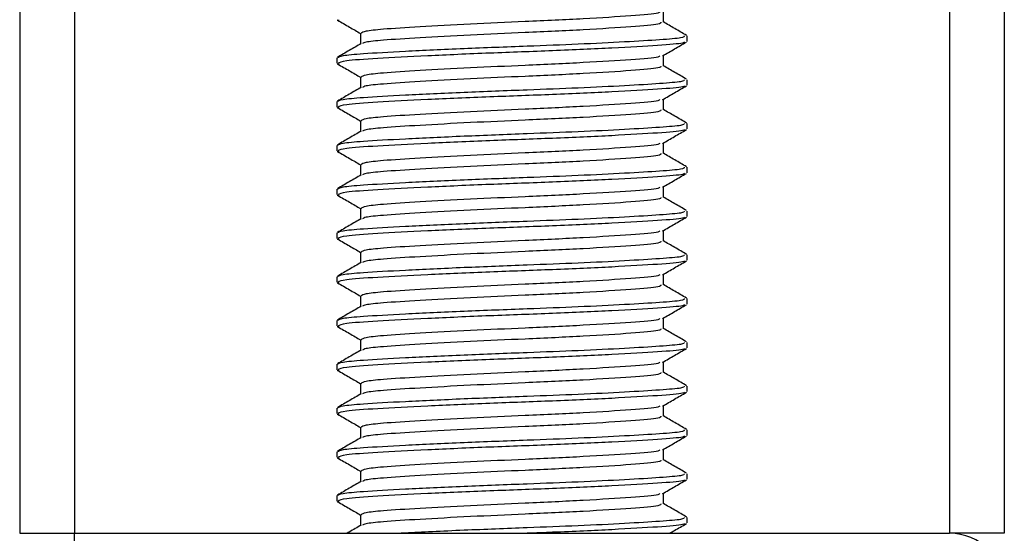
# Model space of a CAD drawing. Header units: millimetres. Extents: x 0 to 420, y 0 to 297.
# Tile 34 of 79: x 147.98 to 150.23, y 201.83 to 203. Entities that reach past the tile are written whole.
import ezdxf

# ---------------------------------------------------------------- set-up
doc = ezdxf.new("R2010")
doc.units = ezdxf.units.MM

msp = doc.modelspace()

# ---------------------------------------------------------------- linework, layer by layer
at = {"color": 7, "linetype": 'Continuous', "lineweight": 25}
for p, q in [((147.97652, 233.2057), (147.97652, 201.8307)), ((148.10152, 233.2057), (148.10152, 201.8307)), ((150.10152, 233.2057), (150.10152, 201.8307)), ((150.22652, 233.2057), (150.22652, 201.8307)), ((149.4474, 202.99798), (149.4474, 203.02236)), ((148.70186, 203.00358), (148.70625, 203.00283)), ((148.75565, 202.97298), (148.75565, 202.9487)), ((149.50152, 202.95427), (149.50152, 202.9668)), ((148.70152, 202.91675), (148.70152, 202.90425)), ((149.4474, 202.89798), (149.4474, 202.92236)), ((148.70186, 202.90358), (148.70625, 202.90283)), ((148.75565, 202.87298), (148.75565, 202.8487)), ((149.50152, 202.85427), (149.50152, 202.8668)), ((148.70152, 202.81675), (148.70152, 202.80425)), ((149.4474, 202.79798), (149.4474, 202.82236)), ((148.70186, 202.80358), (148.70625, 202.80283)), ((148.75565, 202.77298), (148.75565, 202.7487)), ((149.50152, 202.75427), (149.50152, 202.7668)), ((148.70152, 202.71675), (148.70152, 202.70425)), ((148.70186, 202.70358), (148.70625, 202.70283)), ((149.4474, 202.69798), (149.4474, 202.72236)), ((148.75565, 202.67298), (148.75565, 202.6487)), ((149.50152, 202.65427), (149.50152, 202.6668)), ((148.70152, 202.61675), (148.70152, 202.60425)), ((149.4474, 202.59798), (149.4474, 202.62236)), ((148.70186, 202.60358), (148.70625, 202.60283)), ((148.75565, 202.57298), (148.75565, 202.5487)), ((149.50152, 202.55427), (149.50152, 202.5668)), ((148.70152, 202.51675), (148.70152, 202.50425)), ((148.70186, 202.50358), (148.70625, 202.50283)), ((149.4474, 202.49798), (149.4474, 202.52236)), ((148.75565, 202.47298), (148.75565, 202.4487)), ((149.50152, 202.45427), (149.50152, 202.4668)), ((148.70152, 202.41675), (148.70152, 202.40425)), ((149.4474, 202.39798), (149.4474, 202.42236)), ((148.70186, 202.40358), (148.70625, 202.40283)), ((148.75565, 202.37298), (148.75565, 202.3487)), ((149.50152, 202.35427), (149.50152, 202.3668)), ((149.4474, 202.29798), (149.4474, 202.32236)), ((148.70152, 202.31675), (148.70152, 202.30425)), ((148.70186, 202.30358), (148.70625, 202.30283)), ((148.75565, 202.27298), (148.75565, 202.2487)), ((149.50152, 202.25427), (149.50152, 202.2668)), ((148.70152, 202.21675), (148.70152, 202.20425)), ((149.4474, 202.19798), (149.4474, 202.22236)), ((148.70186, 202.20358), (148.70625, 202.20283)), ((148.75565, 202.17298), (148.75565, 202.1487)), ((149.50152, 202.15427), (149.50152, 202.1668)), ((149.4474, 202.09798), (149.4474, 202.12236)), ((148.70152, 202.11675), (148.70152, 202.10425)), ((148.70186, 202.10358), (148.70625, 202.10283)), ((148.75565, 202.07298), (148.75565, 202.0487)), ((149.50152, 202.05427), (149.50152, 202.0668)), ((148.70152, 202.01675), (148.70152, 202.00425)), ((149.4474, 201.99798), (149.4474, 202.02236)), ((148.70186, 202.00358), (148.70625, 202.00283)), ((148.75565, 201.97298), (148.75565, 201.9487)), ((149.50152, 201.95427), (149.50152, 201.9668)), ((148.70152, 201.91675), (148.70152, 201.90425)), ((149.4474, 201.89798), (149.4474, 201.92236)), ((148.70186, 201.90358), (148.70625, 201.90283)), ((148.75565, 201.87298), (148.75565, 201.8487)), ((149.50152, 201.85427), (149.50152, 201.8668)), ((147.97652, 201.8307), (148.10152, 201.8307)), ((148.10152, 201.7307), (148.10152, 201.8307)), ((148.10152, 201.8307), (150.10152, 201.8307)), ((150.22652, 201.8307), (150.10152, 201.8307))]:
    msp.add_line(p, q, dxfattribs=at)
msp.add_arc((150.10152, 201.7057), 0.125, 0, 90, dxfattribs=at)
for points, knots in [([(149.43918, 203.02142), (149.43869, 203.02046), (149.4371, 203.01732), (149.37731, 203.01273), (149.27032, 203.0057), (149.13642, 202.99963), (149.00344, 202.99383), (148.88766, 202.98746), (148.80766, 202.98241), (148.76272, 202.97761), (148.75873, 202.97449), (148.75679, 202.97298)], [0, 0, 0, 0, 0.0566683, 0.1867771, 0.3222071, 0.4544151, 0.5741791, 0.6974605, 0.8162551, 0.9109108, 1, 1, 1, 1]), ([(148.70306, 203.00281), (148.71211, 202.99757), (148.72965, 202.98742), (148.74717, 202.97727), (148.75565, 202.97236)], [0, 0, 0, 0, 0.5163558, 1, 1, 1, 1]), ([(149.44174, 202.99803), (149.44148, 202.99652), (149.44086, 202.99281), (149.37802, 202.98772), (149.27013, 202.9807), (149.13646, 202.97463), (149.00346, 202.96883), (148.88754, 202.96246), (148.80806, 202.95741), (148.76579, 202.95306), (148.76183, 202.95041), (148.76027, 202.94936)], [0, 0, 0, 0, 0.0884933, 0.2179785, 0.3527595, 0.4843338, 0.6035239, 0.7262144, 0.8444398, 0.9386418, 1, 1, 1, 1]), ([(149.50054, 202.96793), (149.49148, 202.97317), (149.47377, 202.98342), (149.45605, 202.99368), (149.4474, 202.9987)], [0, 0, 0, 0, 0.5112595, 1, 1, 1, 1]), ([(149.49502, 202.9668), (149.49486, 202.96528), (149.49452, 202.9621), (149.4422, 202.95797), (149.36224, 202.95298), (149.25592, 202.9478), (149.12842, 202.94289), (148.98801, 202.93757), (148.85421, 202.93121), (148.76167, 202.92616), (148.70977, 202.92137), (148.70515, 202.91826), (148.70292, 202.91675)], [0, 0, 0, 0, 0.08653971, 0.18072393, 0.27823806, 0.37704594, 0.47256582, 0.5884558, 0.70774541, 0.82269836, 0.91429192, 1, 1, 1, 1]), ([(149.49607, 202.95282), (149.49512, 202.95205), (149.49175, 202.94929), (149.43925, 202.94518), (149.33583, 202.93899), (149.19804, 202.93283), (149.0481, 202.92755), (148.90479, 202.92125), (148.78966, 202.91527), (148.71426, 202.91008), (148.7075, 202.90614), (148.70424, 202.90425)], [0, 0, 0, 0, 0.0459027, 0.1640029, 0.2864241, 0.4087912, 0.5269075, 0.6499103, 0.7714525, 0.8900034, 1, 1, 1, 1]), ([(149.44569, 202.92136), (149.45473, 202.92661), (149.47283, 202.93709), (149.49093, 202.94757), (149.49999, 202.95281)], [0, 0, 0, 0, 0.4999098, 1, 1, 1, 1]), ([(148.75684, 202.94939), (148.74778, 202.94414), (148.72967, 202.93365), (148.71157, 202.92317), (148.70251, 202.91793)], [0, 0, 0, 0, 0.4998987, 1, 1, 1, 1]), ([(149.43918, 202.92142), (149.43869, 202.92046), (149.4371, 202.91732), (149.37731, 202.91273), (149.27032, 202.9057), (149.13642, 202.89963), (149.00344, 202.89383), (148.88766, 202.88746), (148.80766, 202.88241), (148.76272, 202.87761), (148.75873, 202.87449), (148.75679, 202.87298)], [0, 0, 0, 0, 0.0566683, 0.1867771, 0.3222071, 0.4544151, 0.5741791, 0.6974605, 0.8162551, 0.9109108, 1, 1, 1, 1]), ([(148.70306, 202.90281), (148.71211, 202.89757), (148.72965, 202.88742), (148.74717, 202.87727), (148.75565, 202.87236)], [0, 0, 0, 0, 0.5163558, 1, 1, 1, 1]), ([(149.44174, 202.89803), (149.44148, 202.89652), (149.44086, 202.89281), (149.37802, 202.88772), (149.27013, 202.8807), (149.13646, 202.87463), (149.00346, 202.86883), (148.88754, 202.86246), (148.80806, 202.85741), (148.76579, 202.85306), (148.76183, 202.85041), (148.76027, 202.84936)], [0, 0, 0, 0, 0.0884933, 0.2179785, 0.3527595, 0.4843338, 0.6035239, 0.7262144, 0.8444398, 0.9386418, 1, 1, 1, 1]), ([(149.50054, 202.86793), (149.49148, 202.87317), (149.47377, 202.88342), (149.45605, 202.89368), (149.4474, 202.8987)], [0, 0, 0, 0, 0.5112595, 1, 1, 1, 1]), ([(149.49502, 202.8668), (149.49486, 202.86528), (149.49452, 202.8621), (149.4422, 202.85797), (149.36224, 202.85298), (149.25592, 202.8478), (149.12842, 202.84289), (148.98801, 202.83757), (148.85421, 202.83121), (148.76167, 202.82616), (148.70977, 202.82137), (148.70515, 202.81826), (148.70292, 202.81675)], [0, 0, 0, 0, 0.0865397, 0.1807239, 0.2782381, 0.3770459, 0.4725658, 0.5884558, 0.7077454, 0.8226984, 0.9142919, 1, 1, 1, 1]), ([(148.75684, 202.84939), (148.74778, 202.84414), (148.72967, 202.83365), (148.71157, 202.82317), (148.70251, 202.81793)], [0, 0, 0, 0, 0.4998987, 1, 1, 1, 1]), ([(149.49607, 202.85282), (149.49512, 202.85205), (149.49175, 202.84929), (149.43925, 202.84518), (149.33583, 202.83899), (149.19804, 202.83283), (149.0481, 202.82755), (148.90479, 202.82125), (148.78966, 202.81527), (148.71426, 202.81008), (148.7075, 202.80614), (148.70424, 202.80425)], [0, 0, 0, 0, 0.0459027, 0.1640029, 0.2864241, 0.4087912, 0.5269075, 0.6499103, 0.7714525, 0.8900034, 1, 1, 1, 1]), ([(149.44569, 202.82136), (149.45473, 202.82661), (149.47283, 202.83709), (149.49093, 202.84757), (149.49999, 202.85281)], [0, 0, 0, 0, 0.4999098, 1, 1, 1, 1]), ([(149.43918, 202.82142), (149.43869, 202.82046), (149.4371, 202.81732), (149.37731, 202.81273), (149.27032, 202.8057), (149.13642, 202.79963), (149.00344, 202.79383), (148.88766, 202.78746), (148.80766, 202.78241), (148.76272, 202.77761), (148.75873, 202.77449), (148.75679, 202.77298)], [0, 0, 0, 0, 0.0566683, 0.1867771, 0.3222071, 0.4544151, 0.5741791, 0.6974605, 0.8162551, 0.9109108, 1, 1, 1, 1]), ([(148.70306, 202.80281), (148.71211, 202.79757), (148.72965, 202.78742), (148.74717, 202.77727), (148.75565, 202.77236)], [0, 0, 0, 0, 0.5163558, 1, 1, 1, 1]), ([(149.44174, 202.79803), (149.44148, 202.79652), (149.44086, 202.79281), (149.37802, 202.78772), (149.27013, 202.7807), (149.13646, 202.77463), (149.00346, 202.76883), (148.88754, 202.76246), (148.80806, 202.75741), (148.76579, 202.75306), (148.76183, 202.75041), (148.76027, 202.74936)], [0, 0, 0, 0, 0.0884933, 0.2179785, 0.3527595, 0.4843338, 0.6035239, 0.7262144, 0.8444398, 0.9386418, 1, 1, 1, 1]), ([(149.50054, 202.76793), (149.49148, 202.77317), (149.47377, 202.78342), (149.45605, 202.79368), (149.4474, 202.7987)], [0, 0, 0, 0, 0.5112595, 1, 1, 1, 1]), ([(148.75684, 202.74939), (148.74778, 202.74414), (148.72967, 202.73365), (148.71157, 202.72317), (148.70251, 202.71793)], [0, 0, 0, 0, 0.4998987, 1, 1, 1, 1]), ([(149.49502, 202.7668), (149.49486, 202.76528), (149.49452, 202.7621), (149.4422, 202.75797), (149.36224, 202.75298), (149.25592, 202.7478), (149.12842, 202.74289), (148.98801, 202.73757), (148.85421, 202.73121), (148.76167, 202.72616), (148.70977, 202.72137), (148.70515, 202.71826), (148.70292, 202.71675)], [0, 0, 0, 0, 0.0865397, 0.1807239, 0.2782381, 0.3770459, 0.4725658, 0.5884558, 0.7077454, 0.8226984, 0.9142919, 1, 1, 1, 1]), ([(149.49607, 202.75282), (149.49512, 202.75205), (149.49175, 202.74929), (149.43925, 202.74518), (149.33583, 202.73899), (149.19804, 202.73283), (149.0481, 202.72755), (148.90479, 202.72125), (148.78966, 202.71527), (148.71426, 202.71008), (148.7075, 202.70614), (148.70424, 202.70425)], [0, 0, 0, 0, 0.0459027, 0.1640029, 0.2864241, 0.4087912, 0.5269075, 0.6499103, 0.7714525, 0.8900034, 1, 1, 1, 1]), ([(149.44569, 202.72136), (149.45473, 202.72661), (149.47283, 202.73709), (149.49093, 202.74757), (149.49999, 202.75281)], [0, 0, 0, 0, 0.4999098, 1, 1, 1, 1]), ([(148.70306, 202.70281), (148.71211, 202.69757), (148.72965, 202.68742), (148.74717, 202.67727), (148.75565, 202.67236)], [0, 0, 0, 0, 0.5163558, 1, 1, 1, 1]), ([(149.43918, 202.72142), (149.43869, 202.72046), (149.4371, 202.71732), (149.37731, 202.71273), (149.27032, 202.7057), (149.13642, 202.69963), (149.00344, 202.69383), (148.88766, 202.68746), (148.80766, 202.68241), (148.76272, 202.67761), (148.75873, 202.67449), (148.75679, 202.67298)], [0, 0, 0, 0, 0.0566683, 0.1867771, 0.3222071, 0.4544151, 0.5741791, 0.6974605, 0.8162551, 0.9109108, 1, 1, 1, 1]), ([(149.44174, 202.69803), (149.44148, 202.69652), (149.44086, 202.69281), (149.37802, 202.68772), (149.27013, 202.6807), (149.13646, 202.67463), (149.00346, 202.66883), (148.88754, 202.66246), (148.80806, 202.65741), (148.76579, 202.65306), (148.76183, 202.65041), (148.76027, 202.64936)], [0, 0, 0, 0, 0.0884933, 0.2179785, 0.3527595, 0.4843338, 0.6035239, 0.7262144, 0.8444398, 0.9386418, 1, 1, 1, 1]), ([(149.50054, 202.66793), (149.49148, 202.67317), (149.47377, 202.68342), (149.45605, 202.69368), (149.4474, 202.6987)], [0, 0, 0, 0, 0.5112595, 1, 1, 1, 1]), ([(149.49502, 202.6668), (149.49486, 202.66528), (149.49452, 202.6621), (149.4422, 202.65797), (149.36224, 202.65298), (149.25592, 202.6478), (149.12842, 202.64289), (148.98801, 202.63757), (148.85421, 202.63121), (148.76167, 202.62616), (148.70977, 202.62137), (148.70515, 202.61826), (148.70292, 202.61675)], [0, 0, 0, 0, 0.0865397, 0.1807239, 0.2782381, 0.3770459, 0.4725658, 0.5884558, 0.7077454, 0.8226984, 0.9142919, 1, 1, 1, 1]), ([(148.75684, 202.64939), (148.74778, 202.64414), (148.72967, 202.63365), (148.71157, 202.62317), (148.70251, 202.61793)], [0, 0, 0, 0, 0.49989867, 1, 1, 1, 1]), ([(149.49607, 202.65282), (149.49512, 202.65205), (149.49175, 202.64929), (149.43925, 202.64518), (149.33583, 202.63899), (149.19804, 202.63283), (149.0481, 202.62755), (148.90479, 202.62125), (148.78966, 202.61527), (148.71426, 202.61008), (148.7075, 202.60614), (148.70424, 202.60425)], [0, 0, 0, 0, 0.0459027, 0.1640029, 0.2864241, 0.4087912, 0.5269075, 0.6499103, 0.7714525, 0.8900034, 1, 1, 1, 1]), ([(149.44569, 202.62136), (149.45473, 202.62661), (149.47283, 202.63709), (149.49093, 202.64757), (149.49999, 202.65281)], [0, 0, 0, 0, 0.4999098, 1, 1, 1, 1]), ([(149.43918, 202.62142), (149.43869, 202.62046), (149.4371, 202.61732), (149.37731, 202.61273), (149.27032, 202.6057), (149.13642, 202.59963), (149.00344, 202.59383), (148.88766, 202.58746), (148.80766, 202.58241), (148.76272, 202.57761), (148.75873, 202.57449), (148.75679, 202.57298)], [0, 0, 0, 0, 0.0566683, 0.1867771, 0.3222071, 0.4544151, 0.5741791, 0.6974605, 0.8162551, 0.9109108, 1, 1, 1, 1]), ([(148.70306, 202.60281), (148.71211, 202.59757), (148.72965, 202.58742), (148.74717, 202.57727), (148.75565, 202.57236)], [0, 0, 0, 0, 0.5163558, 1, 1, 1, 1]), ([(149.44174, 202.59803), (149.44148, 202.59652), (149.44086, 202.59281), (149.37802, 202.58772), (149.27013, 202.5807), (149.13646, 202.57463), (149.00346, 202.56883), (148.88754, 202.56246), (148.80806, 202.55741), (148.76579, 202.55306), (148.76183, 202.55041), (148.76027, 202.54936)], [0, 0, 0, 0, 0.0884933, 0.2179785, 0.3527595, 0.4843338, 0.6035239, 0.7262144, 0.8444398, 0.9386418, 1, 1, 1, 1]), ([(149.50054, 202.56793), (149.49148, 202.57317), (149.47377, 202.58342), (149.45605, 202.59368), (149.4474, 202.5987)], [0, 0, 0, 0, 0.5112595, 1, 1, 1, 1]), ([(148.75684, 202.54939), (148.74778, 202.54414), (148.72967, 202.53365), (148.71157, 202.52317), (148.70251, 202.51793)], [0, 0, 0, 0, 0.4998987, 1, 1, 1, 1]), ([(149.49502, 202.5668), (149.49486, 202.56528), (149.49452, 202.5621), (149.4422, 202.55797), (149.36224, 202.55298), (149.25592, 202.5478), (149.12842, 202.54289), (148.98801, 202.53757), (148.85421, 202.53121), (148.76167, 202.52616), (148.70977, 202.52137), (148.70515, 202.51826), (148.70292, 202.51675)], [0, 0, 0, 0, 0.0865397, 0.1807239, 0.2782381, 0.3770459, 0.4725658, 0.5884558, 0.7077454, 0.8226984, 0.9142919, 1, 1, 1, 1]), ([(149.49607, 202.55282), (149.49512, 202.55205), (149.49175, 202.54929), (149.43925, 202.54518), (149.33583, 202.53899), (149.19804, 202.53283), (149.0481, 202.52755), (148.90479, 202.52125), (148.78966, 202.51527), (148.71426, 202.51008), (148.7075, 202.50614), (148.70424, 202.50425)], [0, 0, 0, 0, 0.04590273, 0.1640029, 0.2864241, 0.40879124, 0.5269075, 0.64991026, 0.77145249, 0.89000345, 1, 1, 1, 1]), ([(149.44569, 202.52136), (149.45473, 202.52661), (149.47283, 202.53709), (149.49093, 202.54757), (149.49999, 202.55281)], [0, 0, 0, 0, 0.4999098, 1, 1, 1, 1]), ([(148.70306, 202.50281), (148.71211, 202.49757), (148.72965, 202.48742), (148.74717, 202.47727), (148.75565, 202.47236)], [0, 0, 0, 0, 0.5163558, 1, 1, 1, 1]), ([(149.43918, 202.52142), (149.43869, 202.52046), (149.4371, 202.51732), (149.37731, 202.51273), (149.27032, 202.5057), (149.13642, 202.49963), (149.00344, 202.49383), (148.88766, 202.48746), (148.80766, 202.48241), (148.76272, 202.47761), (148.75873, 202.47449), (148.75679, 202.47298)], [0, 0, 0, 0, 0.0566683, 0.1867771, 0.3222071, 0.4544151, 0.5741791, 0.6974605, 0.8162551, 0.9109108, 1, 1, 1, 1]), ([(149.44174, 202.49803), (149.44148, 202.49652), (149.44086, 202.49281), (149.37802, 202.48772), (149.27013, 202.4807), (149.13646, 202.47463), (149.00346, 202.46883), (148.88754, 202.46246), (148.80806, 202.45741), (148.76579, 202.45306), (148.76183, 202.45041), (148.76027, 202.44936)], [0, 0, 0, 0, 0.0884933, 0.2179785, 0.3527595, 0.4843338, 0.6035239, 0.7262144, 0.8444398, 0.9386418, 1, 1, 1, 1]), ([(149.50054, 202.46793), (149.49148, 202.47317), (149.47377, 202.48342), (149.45605, 202.49368), (149.4474, 202.4987)], [0, 0, 0, 0, 0.5112595, 1, 1, 1, 1]), ([(149.49502, 202.4668), (149.49486, 202.46528), (149.49452, 202.4621), (149.4422, 202.45797), (149.36224, 202.45298), (149.25592, 202.4478), (149.12842, 202.44289), (148.98801, 202.43757), (148.85421, 202.43121), (148.76167, 202.42616), (148.70977, 202.42137), (148.70515, 202.41826), (148.70292, 202.41675)], [0, 0, 0, 0, 0.0865397, 0.1807239, 0.2782381, 0.3770459, 0.4725658, 0.5884558, 0.7077454, 0.8226984, 0.9142919, 1, 1, 1, 1]), ([(148.75684, 202.44939), (148.74778, 202.44414), (148.72967, 202.43365), (148.71157, 202.42317), (148.70251, 202.41793)], [0, 0, 0, 0, 0.4998987, 1, 1, 1, 1]), ([(149.49607, 202.45282), (149.49512, 202.45205), (149.49175, 202.44929), (149.43925, 202.44518), (149.33583, 202.43899), (149.19804, 202.43283), (149.0481, 202.42755), (148.90479, 202.42125), (148.78966, 202.41527), (148.71426, 202.41008), (148.7075, 202.40614), (148.70424, 202.40425)], [0, 0, 0, 0, 0.0459027, 0.1640029, 0.2864241, 0.4087912, 0.5269075, 0.6499103, 0.7714525, 0.8900034, 1, 1, 1, 1]), ([(149.44569, 202.42136), (149.45473, 202.42661), (149.47283, 202.43709), (149.49093, 202.44757), (149.49999, 202.45281)], [0, 0, 0, 0, 0.4999098, 1, 1, 1, 1]), ([(149.43918, 202.42142), (149.43869, 202.42046), (149.4371, 202.41732), (149.37731, 202.41273), (149.27032, 202.4057), (149.13642, 202.39963), (149.00344, 202.39383), (148.88766, 202.38746), (148.80766, 202.38241), (148.76272, 202.37761), (148.75873, 202.37449), (148.75679, 202.37298)], [0, 0, 0, 0, 0.0566683, 0.1867771, 0.3222071, 0.4544151, 0.5741791, 0.6974605, 0.8162551, 0.9109108, 1, 1, 1, 1]), ([(148.70306, 202.40281), (148.71211, 202.39757), (148.72965, 202.38742), (148.74717, 202.37727), (148.75565, 202.37236)], [0, 0, 0, 0, 0.5163558, 1, 1, 1, 1]), ([(149.44174, 202.39803), (149.44148, 202.39652), (149.44086, 202.39281), (149.37802, 202.38772), (149.27013, 202.3807), (149.13646, 202.37463), (149.00346, 202.36883), (148.88754, 202.36246), (148.80806, 202.35741), (148.76579, 202.35306), (148.76183, 202.35041), (148.76027, 202.34936)], [0, 0, 0, 0, 0.0884933, 0.2179785, 0.3527595, 0.4843338, 0.6035239, 0.7262144, 0.8444398, 0.9386418, 1, 1, 1, 1]), ([(149.50054, 202.36793), (149.49148, 202.37317), (149.47377, 202.38342), (149.45605, 202.39368), (149.4474, 202.3987)], [0, 0, 0, 0, 0.5112595, 1, 1, 1, 1]), ([(149.49502, 202.3668), (149.49486, 202.36528), (149.49452, 202.3621), (149.4422, 202.35797), (149.36224, 202.35298), (149.25592, 202.3478), (149.12842, 202.34289), (148.98801, 202.33757), (148.85421, 202.33121), (148.76167, 202.32616), (148.70977, 202.32137), (148.70515, 202.31826), (148.70292, 202.31675)], [0, 0, 0, 0, 0.0865397, 0.1807239, 0.2782381, 0.3770459, 0.4725658, 0.5884558, 0.7077454, 0.8226984, 0.9142919, 1, 1, 1, 1]), ([(148.75684, 202.34939), (148.74778, 202.34414), (148.72967, 202.33365), (148.71157, 202.32317), (148.70251, 202.31793)], [0, 0, 0, 0, 0.4998987, 1, 1, 1, 1]), ([(149.49607, 202.35282), (149.49512, 202.35205), (149.49175, 202.34929), (149.43925, 202.34518), (149.33583, 202.33899), (149.19804, 202.33283), (149.0481, 202.32755), (148.90479, 202.32125), (148.78966, 202.31527), (148.71426, 202.31008), (148.7075, 202.30614), (148.70424, 202.30425)], [0, 0, 0, 0, 0.0459027, 0.1640029, 0.2864241, 0.4087912, 0.5269075, 0.6499103, 0.7714525, 0.8900034, 1, 1, 1, 1]), ([(149.44569, 202.32136), (149.45473, 202.32661), (149.47283, 202.33709), (149.49093, 202.34757), (149.49999, 202.35281)], [0, 0, 0, 0, 0.4999098, 1, 1, 1, 1]), ([(149.43918, 202.32142), (149.43869, 202.32046), (149.4371, 202.31732), (149.37731, 202.31273), (149.27032, 202.3057), (149.13642, 202.29963), (149.00344, 202.29383), (148.88766, 202.28746), (148.80766, 202.28241), (148.76272, 202.27761), (148.75873, 202.27449), (148.75679, 202.27298)], [0, 0, 0, 0, 0.0566683, 0.1867771, 0.3222071, 0.4544151, 0.5741791, 0.6974605, 0.8162551, 0.9109108, 1, 1, 1, 1]), ([(148.70306, 202.30281), (148.71211, 202.29757), (148.72965, 202.28742), (148.74717, 202.27727), (148.75565, 202.27236)], [0, 0, 0, 0, 0.51635581, 1, 1, 1, 1]), ([(149.44174, 202.29803), (149.44148, 202.29652), (149.44086, 202.29281), (149.37802, 202.28772), (149.27013, 202.2807), (149.13646, 202.27463), (149.00346, 202.26883), (148.88754, 202.26246), (148.80806, 202.25741), (148.76579, 202.25306), (148.76183, 202.25041), (148.76027, 202.24936)], [0, 0, 0, 0, 0.0884933, 0.2179785, 0.3527595, 0.4843338, 0.6035239, 0.7262144, 0.8444398, 0.9386418, 1, 1, 1, 1]), ([(149.50054, 202.26793), (149.49148, 202.27317), (149.47377, 202.28342), (149.45605, 202.29368), (149.4474, 202.2987)], [0, 0, 0, 0, 0.5112595, 1, 1, 1, 1]), ([(149.49502, 202.2668), (149.49486, 202.26528), (149.49452, 202.2621), (149.4422, 202.25797), (149.36224, 202.25298), (149.25592, 202.2478), (149.12842, 202.24289), (148.98801, 202.23757), (148.85421, 202.23121), (148.76167, 202.22616), (148.70977, 202.22137), (148.70515, 202.21826), (148.70292, 202.21675)], [0, 0, 0, 0, 0.08653971, 0.18072393, 0.27823806, 0.37704594, 0.47256582, 0.5884558, 0.70774541, 0.82269836, 0.91429192, 1, 1, 1, 1]), ([(149.49607, 202.25282), (149.49512, 202.25205), (149.49175, 202.24929), (149.43925, 202.24518), (149.33583, 202.23899), (149.19804, 202.23283), (149.0481, 202.22755), (148.90479, 202.22125), (148.78966, 202.21527), (148.71426, 202.21008), (148.7075, 202.20614), (148.70424, 202.20425)], [0, 0, 0, 0, 0.04590273, 0.1640029, 0.2864241, 0.40879124, 0.5269075, 0.64991026, 0.77145249, 0.89000345, 1, 1, 1, 1]), ([(149.44569, 202.22136), (149.45473, 202.22661), (149.47283, 202.23709), (149.49093, 202.24757), (149.49999, 202.25281)], [0, 0, 0, 0, 0.4999098, 1, 1, 1, 1]), ([(148.75684, 202.24939), (148.74778, 202.24414), (148.72967, 202.23365), (148.71157, 202.22317), (148.70251, 202.21793)], [0, 0, 0, 0, 0.4998987, 1, 1, 1, 1]), ([(149.43918, 202.22142), (149.43869, 202.22046), (149.4371, 202.21732), (149.37731, 202.21273), (149.27032, 202.2057), (149.13642, 202.19963), (149.00344, 202.19383), (148.88766, 202.18746), (148.80766, 202.18241), (148.76272, 202.17761), (148.75873, 202.17449), (148.75679, 202.17298)], [0, 0, 0, 0, 0.0566683, 0.1867771, 0.3222071, 0.4544151, 0.5741791, 0.6974605, 0.8162551, 0.9109108, 1, 1, 1, 1]), ([(148.70306, 202.20281), (148.71211, 202.19757), (148.72965, 202.18742), (148.74717, 202.17727), (148.75565, 202.17236)], [0, 0, 0, 0, 0.5163558, 1, 1, 1, 1]), ([(149.44174, 202.19803), (149.44148, 202.19652), (149.44086, 202.19281), (149.37802, 202.18772), (149.27013, 202.1807), (149.13646, 202.17463), (149.00346, 202.16883), (148.88754, 202.16246), (148.80806, 202.15741), (148.76579, 202.15306), (148.76183, 202.15041), (148.76027, 202.14936)], [0, 0, 0, 0, 0.0884933, 0.2179785, 0.3527595, 0.4843338, 0.6035239, 0.7262144, 0.8444398, 0.9386418, 1, 1, 1, 1]), ([(149.50054, 202.16793), (149.49148, 202.17317), (149.47377, 202.18342), (149.45605, 202.19368), (149.4474, 202.1987)], [0, 0, 0, 0, 0.51125952, 1, 1, 1, 1]), ([(149.49502, 202.1668), (149.49486, 202.16528), (149.49452, 202.1621), (149.4422, 202.15797), (149.36224, 202.15298), (149.25592, 202.1478), (149.12842, 202.14289), (148.98801, 202.13757), (148.85421, 202.13121), (148.76167, 202.12616), (148.70977, 202.12137), (148.70515, 202.11826), (148.70292, 202.11675)], [0, 0, 0, 0, 0.0865397, 0.1807239, 0.2782381, 0.3770459, 0.4725658, 0.5884558, 0.7077454, 0.8226984, 0.9142919, 1, 1, 1, 1]), ([(148.75684, 202.14939), (148.74778, 202.14414), (148.72967, 202.13365), (148.71157, 202.12317), (148.70251, 202.11793)], [0, 0, 0, 0, 0.4998987, 1, 1, 1, 1]), ([(149.49607, 202.15282), (149.49512, 202.15205), (149.49175, 202.14929), (149.43925, 202.14518), (149.33583, 202.13899), (149.19804, 202.13283), (149.0481, 202.12755), (148.90479, 202.12125), (148.78966, 202.11527), (148.71426, 202.11008), (148.7075, 202.10614), (148.70424, 202.10425)], [0, 0, 0, 0, 0.0459027, 0.1640029, 0.2864241, 0.4087912, 0.5269075, 0.6499103, 0.7714525, 0.8900034, 1, 1, 1, 1]), ([(149.44569, 202.12136), (149.45473, 202.12661), (149.47283, 202.13709), (149.49093, 202.14757), (149.49999, 202.15281)], [0, 0, 0, 0, 0.4999098, 1, 1, 1, 1]), ([(149.43918, 202.12142), (149.43869, 202.12046), (149.4371, 202.11732), (149.37731, 202.11273), (149.27032, 202.1057), (149.13642, 202.09963), (149.00344, 202.09383), (148.88766, 202.08746), (148.80766, 202.08241), (148.76272, 202.07761), (148.75873, 202.07449), (148.75679, 202.07298)], [0, 0, 0, 0, 0.0566683, 0.1867771, 0.3222071, 0.4544151, 0.5741791, 0.6974605, 0.8162551, 0.9109108, 1, 1, 1, 1]), ([(148.70306, 202.10281), (148.71211, 202.09757), (148.72965, 202.08742), (148.74717, 202.07727), (148.75565, 202.07236)], [0, 0, 0, 0, 0.5163558, 1, 1, 1, 1]), ([(149.44174, 202.09803), (149.44148, 202.09652), (149.44086, 202.09281), (149.37802, 202.08772), (149.27013, 202.0807), (149.13646, 202.07463), (149.00346, 202.06883), (148.88754, 202.06246), (148.80806, 202.05741), (148.76579, 202.05306), (148.76183, 202.05041), (148.76027, 202.04936)], [0, 0, 0, 0, 0.0884933, 0.2179785, 0.3527595, 0.4843338, 0.6035239, 0.7262144, 0.8444398, 0.9386418, 1, 1, 1, 1]), ([(149.50054, 202.06793), (149.49148, 202.07317), (149.47377, 202.08342), (149.45605, 202.09368), (149.4474, 202.0987)], [0, 0, 0, 0, 0.5112595, 1, 1, 1, 1]), ([(149.49502, 202.0668), (149.49486, 202.06528), (149.49452, 202.0621), (149.4422, 202.05797), (149.36224, 202.05298), (149.25592, 202.0478), (149.12842, 202.04289), (148.98801, 202.03757), (148.85421, 202.03121), (148.76167, 202.02616), (148.70977, 202.02137), (148.70515, 202.01826), (148.70292, 202.01675)], [0, 0, 0, 0, 0.0865397, 0.1807239, 0.2782381, 0.3770459, 0.4725658, 0.5884558, 0.7077454, 0.8226984, 0.9142919, 1, 1, 1, 1]), ([(149.49607, 202.05282), (149.49512, 202.05205), (149.49175, 202.04929), (149.43925, 202.04518), (149.33583, 202.03899), (149.19804, 202.03283), (149.0481, 202.02755), (148.90479, 202.02125), (148.78966, 202.01527), (148.71426, 202.01008), (148.7075, 202.00614), (148.70424, 202.00425)], [0, 0, 0, 0, 0.0459027, 0.1640029, 0.2864241, 0.4087912, 0.5269075, 0.6499103, 0.7714525, 0.8900034, 1, 1, 1, 1]), ([(149.44569, 202.02136), (149.45473, 202.02661), (149.47283, 202.03709), (149.49093, 202.04757), (149.49999, 202.05281)], [0, 0, 0, 0, 0.4999098, 1, 1, 1, 1]), ([(148.75684, 202.04939), (148.74778, 202.04414), (148.72967, 202.03365), (148.71157, 202.02317), (148.70251, 202.01793)], [0, 0, 0, 0, 0.4998987, 1, 1, 1, 1]), ([(149.43918, 202.02142), (149.43869, 202.02046), (149.4371, 202.01732), (149.37731, 202.01273), (149.27032, 202.0057), (149.13642, 201.99963), (149.00344, 201.99383), (148.88766, 201.98746), (148.80766, 201.98241), (148.76272, 201.97761), (148.75873, 201.97449), (148.75679, 201.97298)], [0, 0, 0, 0, 0.0566683, 0.1867771, 0.3222071, 0.4544151, 0.5741791, 0.6974605, 0.8162551, 0.9109108, 1, 1, 1, 1]), ([(148.70306, 202.00281), (148.71211, 201.99757), (148.72965, 201.98742), (148.74717, 201.97727), (148.75565, 201.97236)], [0, 0, 0, 0, 0.5163558, 1, 1, 1, 1]), ([(149.44174, 201.99803), (149.44148, 201.99652), (149.44086, 201.99281), (149.37802, 201.98772), (149.27013, 201.9807), (149.13646, 201.97463), (149.00346, 201.96883), (148.88754, 201.96246), (148.80806, 201.95741), (148.76579, 201.95306), (148.76183, 201.95041), (148.76027, 201.94936)], [0, 0, 0, 0, 0.0884933, 0.2179785, 0.3527595, 0.4843338, 0.6035239, 0.7262144, 0.8444398, 0.9386418, 1, 1, 1, 1]), ([(149.50054, 201.96793), (149.49148, 201.97317), (149.47377, 201.98342), (149.45605, 201.99368), (149.4474, 201.9987)], [0, 0, 0, 0, 0.5112595, 1, 1, 1, 1]), ([(149.49502, 201.9668), (149.49486, 201.96528), (149.49452, 201.9621), (149.4422, 201.95797), (149.36224, 201.95298), (149.25592, 201.9478), (149.12842, 201.94289), (148.98801, 201.93757), (148.85421, 201.93121), (148.76167, 201.92616), (148.70977, 201.92137), (148.70515, 201.91826), (148.70292, 201.91675)], [0, 0, 0, 0, 0.0865397, 0.1807239, 0.2782381, 0.3770459, 0.4725658, 0.5884558, 0.7077454, 0.8226984, 0.9142919, 1, 1, 1, 1]), ([(148.75684, 201.94939), (148.74778, 201.94414), (148.72967, 201.93365), (148.71157, 201.92317), (148.70251, 201.91793)], [0, 0, 0, 0, 0.4998987, 1, 1, 1, 1]), ([(149.49607, 201.95282), (149.49512, 201.95205), (149.49175, 201.94929), (149.43925, 201.94518), (149.33583, 201.93899), (149.19804, 201.93283), (149.0481, 201.92755), (148.90479, 201.92125), (148.78966, 201.91527), (148.71426, 201.91008), (148.7075, 201.90614), (148.70424, 201.90425)], [0, 0, 0, 0, 0.04590273, 0.1640029, 0.2864241, 0.40879124, 0.5269075, 0.64991026, 0.77145249, 0.89000345, 1, 1, 1, 1]), ([(149.44569, 201.92136), (149.45473, 201.92661), (149.47283, 201.93709), (149.49093, 201.94757), (149.49999, 201.95281)], [0, 0, 0, 0, 0.4999098, 1, 1, 1, 1]), ([(149.43918, 201.92142), (149.43869, 201.92046), (149.4371, 201.91732), (149.37731, 201.91273), (149.27032, 201.9057), (149.13642, 201.89963), (149.00344, 201.89383), (148.88766, 201.88746), (148.80766, 201.88241), (148.76272, 201.87761), (148.75873, 201.87449), (148.75679, 201.87298)], [0, 0, 0, 0, 0.0566683, 0.18677708, 0.32220712, 0.45441506, 0.57417912, 0.69746046, 0.81625514, 0.91091084, 1, 1, 1, 1]), ([(148.70306, 201.90281), (148.71211, 201.89757), (148.72965, 201.88742), (148.74717, 201.87727), (148.75565, 201.87236)], [0, 0, 0, 0, 0.5163558, 1, 1, 1, 1]), ([(149.44174, 201.89803), (149.44148, 201.89652), (149.44086, 201.89281), (149.37802, 201.88772), (149.27013, 201.8807), (149.13646, 201.87463), (149.00346, 201.86883), (148.88754, 201.86246), (148.80806, 201.85741), (148.76579, 201.85306), (148.76183, 201.85041), (148.76027, 201.84936)], [0, 0, 0, 0, 0.0884933, 0.2179785, 0.3527595, 0.4843338, 0.6035239, 0.7262144, 0.8444398, 0.9386418, 1, 1, 1, 1]), ([(149.50054, 201.86793), (149.49148, 201.87317), (149.47377, 201.88342), (149.45605, 201.89368), (149.4474, 201.8987)], [0, 0, 0, 0, 0.5112595, 1, 1, 1, 1]), ([(148.75684, 201.84939), (148.74778, 201.84414), (148.73703, 201.83791), (148.72628, 201.83169), (148.72458, 201.8307)], [0, 0, 0, 0, 0.8418497, 1, 1, 1, 1]), ([(149.49502, 201.8668), (149.49486, 201.86528), (149.49452, 201.8621), (149.44221, 201.85797), (149.3622, 201.85298), (149.25605, 201.8478), (149.12792, 201.84288), (148.99035, 201.8376), (148.8879, 201.83301), (148.85159, 201.8309), (148.8482, 201.8307)], [0, 0, 0, 0, 0.120193, 0.2510032, 0.3864383, 0.5236702, 0.6563355, 0.8172924, 0.9829709, 1, 1, 1, 1]), ([(149.49607, 201.85282), (149.49512, 201.85205), (149.49174, 201.84929), (149.43928, 201.84518), (149.33569, 201.83899), (149.22509, 201.83402), (149.15579, 201.83143), (149.13629, 201.8307)], [0, 0, 0, 0, 0.10051282, 0.3591158, 0.62718052, 0.89512683, 1, 1, 1, 1]), ([(149.46181, 201.8307), (149.46548, 201.83283), (149.4782, 201.8402), (149.49093, 201.84757), (149.49999, 201.85281)], [0, 0, 0, 0, 0.2887283, 1, 1, 1, 1])]:
    msp.add_open_spline(points, degree=3, knots=knots, dxfattribs=at)

doc.saveas('drawing.dxf')
